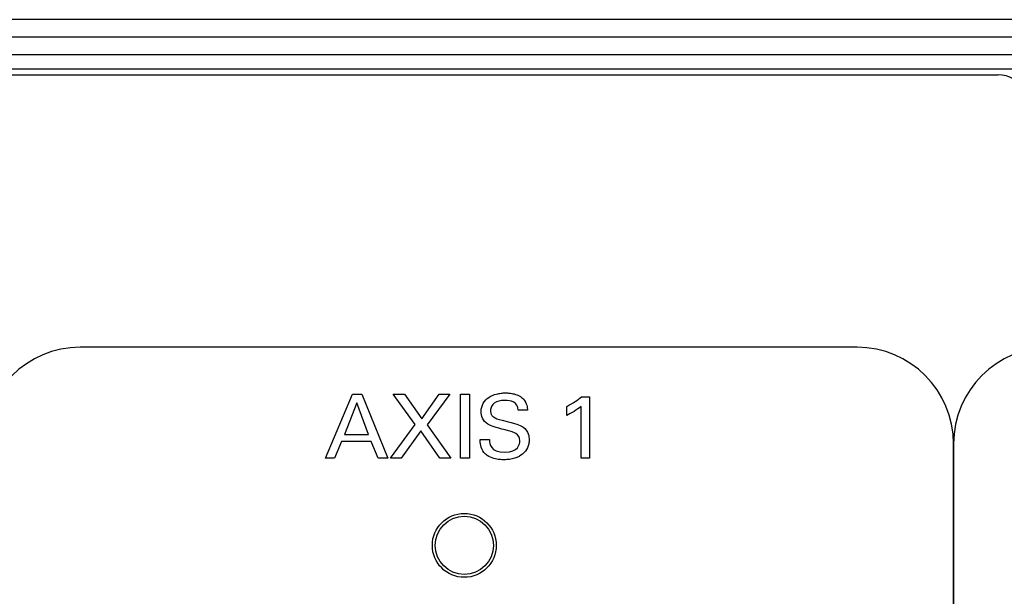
# Model space of a CAD drawing. Header units: inches. Extents: x 0 to 34, y 0 to 22.
# Tile 18 of 89: x 15.9 to 17.6, y 7.2 to 8.2. Entities that reach past the tile are written whole.
import ezdxf

# ---------------------------------------------------------------- set-up
doc = ezdxf.new("R2010")
doc.units = ezdxf.units.IN
doc.header["$LTSCALE"] = 1.87
doc.header["$MEASUREMENT"] = 0
doc.layers.get('0').update_dxf_attribs({"linetype": 'CONTINUOUS'})
doc.layers.add('DATUMCURVES', color=7, linetype='CONTINUOUS')

msp = doc.modelspace()

# ---------------------------------------------------------------- linework, layer by layer
at = {"color": 7, "linetype": 'CONTINUOUS'}
for p, q in [((22.7305, 8.227), (12.7305, 8.227)), ((22.7305, 8.197), (12.7305, 8.197)), ((12.7305, 8.167), (22.7305, 8.167)), ((22.7205, 8.142), (12.7405, 8.142)), ((13.5015, 8.132), (17.5896, 8.132))]:
    msp.add_line(p, q, dxfattribs=at)
for radius in [0.055, 0.05]:
    msp.add_circle((16.6705, 7.322), radius, dxfattribs=at)
msp.add_arc((17.5896, 8.082), 0.05, 326.0255, 90, dxfattribs=at)
at = {"layer": 'DATUMCURVES', "color": 40, "linetype": 'CONTINUOUS'}
for points in [[(16.0094, 7.6631, 0.334), (15.9181, 7.6631, 0.334), (15.8434, 7.5884, 0.334), (15.8434, 7.4971, 0.334)], [(17.3467, 7.6631, 0.334), (17.3467, 7.6631, 0.334), (16.0094, 7.6631, 0.334), (16.0094, 7.6631, 0.334)], [(17.5127, 7.4971, 0.334), (17.5127, 7.5884, 0.334), (17.438, 7.6631, 0.334), (17.3467, 7.6631, 0.334)], [(17.6787, 7.6631, 0.334), (17.5874, 7.6631, 0.334), (17.5127, 7.5884, 0.334), (17.5127, 7.4971, 0.334)], [(16.4315, 7.472, 0.334), (16.4315, 7.472, 0.334), (16.478, 7.5823, 0.334), (16.478, 7.5823, 0.334)], [(16.478, 7.5823, 0.334), (16.478, 7.5823, 0.334), (16.4943, 7.5823, 0.334), (16.4943, 7.5823, 0.334)], [(16.4943, 7.5823, 0.334), (16.4943, 7.5823, 0.334), (16.5389, 7.472, 0.334), (16.5389, 7.472, 0.334)], [(16.5861, 7.5298, 0.334), (16.5861, 7.5298, 0.334), (16.5479, 7.5823, 0.334), (16.5479, 7.5823, 0.334)], [(16.5479, 7.5823, 0.334), (16.5479, 7.5823, 0.334), (16.5675, 7.5823, 0.334), (16.5675, 7.5823, 0.334)], [(16.5675, 7.5823, 0.334), (16.5675, 7.5823, 0.334), (16.5973, 7.5398, 0.334), (16.5973, 7.5398, 0.334)], [(16.5973, 7.5398, 0.334), (16.5973, 7.5398, 0.334), (16.6271, 7.5823, 0.334), (16.6271, 7.5823, 0.334)], [(16.6455, 7.5823, 0.334), (16.6455, 7.5823, 0.334), (16.6063, 7.5295, 0.334), (16.6063, 7.5295, 0.334)], [(16.6271, 7.5823, 0.334), (16.6271, 7.5823, 0.334), (16.6455, 7.5823, 0.334), (16.6455, 7.5823, 0.334)], [(16.6642, 7.5823, 0.334), (16.6642, 7.5823, 0.334), (16.6795, 7.5823, 0.334), (16.6795, 7.5823, 0.334)], [(16.6642, 7.472, 0.334), (16.6642, 7.472, 0.334), (16.6642, 7.5823, 0.334), (16.6642, 7.5823, 0.334)], [(16.6795, 7.5823, 0.334), (16.6795, 7.5823, 0.334), (16.6795, 7.472, 0.334), (16.6795, 7.472, 0.334)], [(16.8468, 7.5611, 0.334), (16.8567, 7.5663, 0.334), (16.8665, 7.5727, 0.334), (16.8724, 7.5777, 0.334)], [(16.8724, 7.5777, 0.334), (16.8724, 7.5777, 0.334), (16.886, 7.5777, 0.334), (16.886, 7.5777, 0.334)], [(16.886, 7.5777, 0.334), (16.886, 7.5777, 0.334), (16.886, 7.472, 0.334), (16.886, 7.472, 0.334)], [(16.4854, 7.5672, 0.334), (16.4854, 7.5672, 0.334), (16.464, 7.5131, 0.334), (16.464, 7.5131, 0.334)], [(16.5058, 7.5131, 0.334), (16.5058, 7.5131, 0.334), (16.4854, 7.5672, 0.334), (16.4854, 7.5672, 0.334)], [(16.8714, 7.5611, 0.334), (16.8648, 7.5556, 0.334), (16.8542, 7.5493, 0.334), (16.8468, 7.5458, 0.334)], [(16.8468, 7.5458, 0.334), (16.8468, 7.5458, 0.334), (16.8468, 7.5611, 0.334), (16.8468, 7.5611, 0.334)], [(16.8714, 7.472, 0.334), (16.8714, 7.472, 0.334), (16.8714, 7.5611, 0.334), (16.8714, 7.5611, 0.334)], [(16.7792, 7.5548, 0.334), (16.7792, 7.5548, 0.334), (16.7633, 7.5548, 0.334), (16.7633, 7.5548, 0.334)], [(16.5433, 7.472, 0.334), (16.5433, 7.472, 0.334), (16.5861, 7.5298, 0.334), (16.5861, 7.5298, 0.334)], [(16.6063, 7.5295, 0.334), (16.6063, 7.5295, 0.334), (16.6475, 7.472, 0.334), (16.6475, 7.472, 0.334)], [(16.7355, 7.5374, 0.334), (16.7618, 7.5307, 0.334), (16.7647, 7.5301, 0.334), (16.7711, 7.5258, 0.334)], [(16.464, 7.5131, 0.334), (16.464, 7.5131, 0.334), (16.5058, 7.5131, 0.334), (16.5058, 7.5131, 0.334)], [(16.5954, 7.5194, 0.334), (16.5954, 7.5194, 0.334), (16.5618, 7.472, 0.334), (16.5618, 7.472, 0.334)], [(16.6283, 7.472, 0.334), (16.6283, 7.472, 0.334), (16.5954, 7.5194, 0.334), (16.5954, 7.5194, 0.334)], [(16.7662, 7.5021, 0.334), (16.7662, 7.5145, 0.334), (16.7563, 7.5169, 0.334), (16.7409, 7.5207, 0.334)], [(16.4592, 7.5007, 0.334), (16.4592, 7.5007, 0.334), (16.4472, 7.472, 0.334), (16.4472, 7.472, 0.334)], [(16.5103, 7.5007, 0.334), (16.5103, 7.5007, 0.334), (16.4592, 7.5007, 0.334), (16.4592, 7.5007, 0.334)], [(16.5223, 7.472, 0.334), (16.5223, 7.472, 0.334), (16.5103, 7.5007, 0.334), (16.5103, 7.5007, 0.334)], [(16.7044, 7.4819, 0.334), (16.6981, 7.49, 0.334), (16.6979, 7.4989, 0.334), (16.6979, 7.5042, 0.334)], [(16.6979, 7.5042, 0.334), (16.6979, 7.5042, 0.334), (16.7138, 7.5042, 0.334), (16.7138, 7.5042, 0.334)], [(16.7138, 7.5042, 0.334), (16.7141, 7.4966, 0.334), (16.7151, 7.4824, 0.334), (16.7404, 7.4824, 0.334)], [(16.7404, 7.4824, 0.334), (16.7633, 7.4824, 0.334), (16.7662, 7.4966, 0.334), (16.7662, 7.5021, 0.334)], [(17.5127, 3.8002, 0.334), (17.5127, 3.8002, 0.334), (17.5127, 7.4971, 0.334), (17.5127, 7.4971, 0.334)], [(17.5127, 7.4971, 0.334), (17.5127, 7.4971, 0.334), (17.5127, 3.8002, 0.334), (17.5127, 3.8002, 0.334)], [(16.71, 7.4766, 0.334), (16.7079, 7.4781, 0.334), (16.706, 7.4798, 0.334), (16.7044, 7.4819, 0.334)], [(16.4472, 7.472, 0.334), (16.4472, 7.472, 0.334), (16.4315, 7.472, 0.334), (16.4315, 7.472, 0.334)], [(16.5389, 7.472, 0.334), (16.5389, 7.472, 0.334), (16.5223, 7.472, 0.334), (16.5223, 7.472, 0.334)], [(16.5618, 7.472, 0.334), (16.5618, 7.472, 0.334), (16.5433, 7.472, 0.334), (16.5433, 7.472, 0.334)], [(16.6475, 7.472, 0.334), (16.6475, 7.472, 0.334), (16.6283, 7.472, 0.334), (16.6283, 7.472, 0.334)], [(16.6795, 7.472, 0.334), (16.6795, 7.472, 0.334), (16.6642, 7.472, 0.334), (16.6642, 7.472, 0.334)], [(16.886, 7.472, 0.334), (16.886, 7.472, 0.334), (16.8714, 7.472, 0.334), (16.8714, 7.472, 0.334)]]:
    msp.add_open_spline(points, degree=3, dxfattribs=at)
for points, knots in [([(16.7409, 7.5207, 0.334), (16.7241, 7.5249, 0.334), (16.7103, 7.5287, 0.334), (16.7006, 7.5408, 0.334), (16.6986, 7.5546, 0.334), (16.7021, 7.5675, 0.334), (16.7121, 7.5774, 0.334), (16.7235, 7.5823, 0.334), (16.7338, 7.5841, 0.334), (16.7404, 7.5846, 0.334), (16.7478, 7.5843, 0.334), (16.7536, 7.5834, 0.334), (16.7564, 7.5826, 0.334)], [0, 0, 0, 0, 0.119814, 0.215411, 0.311009, 0.457429, 0.60385, 0.75027, 0.82348, 0.89669, 0.948345, 1, 1, 1, 1]), ([(16.7564, 7.5826, 0.334), (16.7593, 7.5819, 0.334), (16.765, 7.5798, 0.334), (16.7741, 7.5731, 0.334), (16.7788, 7.563, 0.334), (16.7791, 7.5571, 0.334), (16.7792, 7.5548, 0.334)], [0, 0, 0, 0, 0.209287, 0.418573, 0.709287, 1, 1, 1, 1]), ([(16.7633, 7.5548, 0.334), (16.763, 7.5617, 0.334), (16.7569, 7.5701, 0.334), (16.7372, 7.5728, 0.334), (16.7233, 7.569, 0.334), (16.7168, 7.5616, 0.334), (16.7156, 7.5558, 0.334), (16.7157, 7.5527, 0.334), (16.7157, 7.5523, 0.334)], [0, 0, 0, 0, 0.201853, 0.403706, 0.68783, 0.829892, 0.971954, 1, 1, 1, 1]), ([(16.7157, 7.5523, 0.334), (16.7159, 7.5505, 0.334), (16.7168, 7.5468, 0.334), (16.7214, 7.5415, 0.334), (16.7288, 7.539, 0.334), (16.7355, 7.5374, 0.334)], [0, 0, 0, 0, 0.205882, 0.470588, 1, 1, 1, 1]), ([(16.7711, 7.5258, 0.334), (16.7762, 7.5224, 0.334), (16.7804, 7.5159, 0.334), (16.782, 7.5079, 0.334), (16.7822, 7.502, 0.334), (16.7816, 7.4967, 0.334), (16.7788, 7.4878, 0.334), (16.7718, 7.4787, 0.334), (16.7605, 7.4725, 0.334), (16.7486, 7.4699, 0.334), (16.7406, 7.4693, 0.334), (16.7313, 7.4696, 0.334), (16.7208, 7.4713, 0.334), (16.7135, 7.4742, 0.334), (16.71, 7.4766, 0.334)], [0, 0, 0, 0, 0.079411, 0.119117, 0.158822, 0.243514, 0.328206, 0.497589, 0.666972, 0.751664, 0.836355, 0.886707, 0.93706, 1, 1, 1, 1])]:
    msp.add_open_spline(points, degree=3, knots=knots, dxfattribs=at)

doc.saveas('drawing.dxf')
